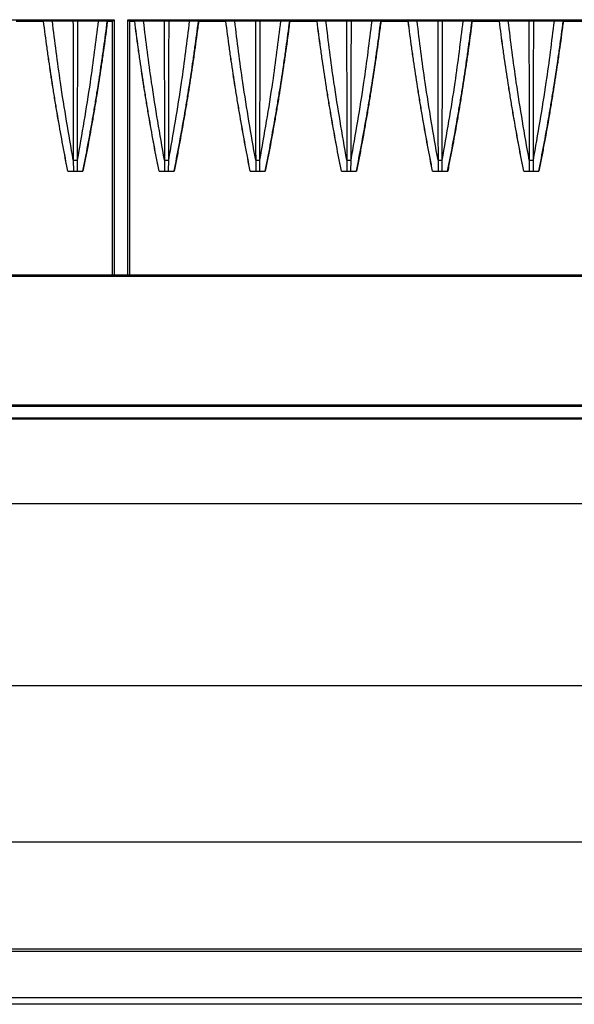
# Model space of a CAD drawing. Header units: millimetres. Extents: x 25 to 1935, y 715 to 2336.
# Tile 197 of 252: x 1689 to 1701, y 892 to 914. Entities that reach past the tile are written whole.
import ezdxf

# ---------------------------------------------------------------- set-up
doc = ezdxf.new("R2010")
doc.units = ezdxf.units.MM
doc.header["$LTSCALE"] = 2
doc.layers.get('0').update_dxf_attribs({"color": 2})

msp = doc.modelspace()

# ---------------------------------------------------------------- linework, layer by layer
at = {"color": 2, "linetype": 'Continuous', "lineweight": 30}
for p, q in [((1681.273, 913.52), (1690.863, 913.52)), ((1688.714, 913.487), (1689.313, 913.487)), ((1689.314, 913.488), (1689.313, 913.487)), ((1690.714, 913.487), (1690.713, 913.488)), ((1690.714, 913.487), (1690.83, 913.487)), ((1690.83, 913.487), (1690.863, 913.52)), ((1690.83, 907.92), (1690.83, 913.487)), ((1690.863, 913.52), (1690.863, 907.92)), ((1691.163, 913.52), (1706.863, 913.52)), ((1691.163, 907.92), (1691.163, 913.52)), ((1691.163, 913.52), (1691.197, 913.487)), ((1691.197, 913.487), (1691.313, 913.487)), ((1691.197, 913.487), (1691.197, 907.92)), ((1691.314, 913.488), (1691.313, 913.487)), ((1692.714, 913.487), (1692.713, 913.488)), ((1692.714, 913.487), (1693.313, 913.487)), ((1693.314, 913.488), (1693.313, 913.487)), ((1694.714, 913.487), (1694.713, 913.488)), ((1694.714, 913.487), (1695.313, 913.487)), ((1695.314, 913.488), (1695.313, 913.487)), ((1696.714, 913.487), (1696.713, 913.488)), ((1696.714, 913.487), (1697.313, 913.487)), ((1697.314, 913.488), (1697.313, 913.487)), ((1698.714, 913.487), (1698.713, 913.488)), ((1698.714, 913.487), (1699.313, 913.487)), ((1699.314, 913.488), (1699.313, 913.487)), ((1700.714, 913.487), (1700.713, 913.488)), ((1700.714, 913.487), (1701.313, 913.487)), ((1689.967, 910.444), (1689.968, 910.203)), ((1690.058, 910.203), (1690.059, 910.444)), ((1691.967, 910.444), (1691.968, 910.203)), ((1692.058, 910.203), (1692.059, 910.444)), ((1693.967, 910.444), (1693.968, 910.203)), ((1694.058, 910.203), (1694.059, 910.444)), ((1695.967, 910.444), (1695.968, 910.203)), ((1696.058, 910.203), (1696.059, 910.444)), ((1697.967, 910.444), (1697.968, 910.203)), ((1698.058, 910.203), (1698.059, 910.444)), ((1699.967, 910.444), (1699.968, 910.203)), ((1700.058, 910.203), (1700.059, 910.444)), ((1689.848, 910.2), (1689.849, 910.202)), ((1689.848, 910.2), (1690.179, 910.2)), ((1690.178, 910.202), (1690.179, 910.2)), ((1691.848, 910.2), (1691.849, 910.202)), ((1691.848, 910.2), (1692.179, 910.2)), ((1692.178, 910.202), (1692.179, 910.2)), ((1693.848, 910.2), (1693.849, 910.202)), ((1693.848, 910.2), (1694.179, 910.2)), ((1694.178, 910.202), (1694.179, 910.2)), ((1695.848, 910.2), (1695.849, 910.202)), ((1695.848, 910.2), (1696.179, 910.2)), ((1696.178, 910.202), (1696.179, 910.2)), ((1697.848, 910.2), (1697.849, 910.202)), ((1697.848, 910.2), (1698.179, 910.2)), ((1698.178, 910.202), (1698.179, 910.2)), ((1699.848, 910.2), (1699.849, 910.202)), ((1699.848, 910.2), (1700.179, 910.2)), ((1700.178, 910.202), (1700.179, 910.2)), ((1766.213, 907.889), (1659.814, 907.889)), ((1766.199, 907.92), (1659.827, 907.92)), ((1705.013, 905.07), (1664.925, 905.07)), ((1703.945, 905.043), (1666.068, 905.043)), ((1666.068, 904.798), (1703.945, 904.798)), ((1665.373, 904.77), (1705.013, 904.77)), ((1665.613, 902.92), (1753.413, 902.92)), ((1753.413, 898.92), (1665.613, 898.92)), ((1679.913, 895.5), (1753.113, 895.5)), ((1668.737, 893.159), (1753.413, 893.159)), ((1753.413, 893.1), (1668.737, 893.1)), ((1753.413, 892.081), (1669.98, 892.081)), ((1753.413, 891.942), (1669.069, 891.942))]:
    msp.add_line(p, q, dxfattribs=at)
at = {"color": 2, "linetype": 'Continuous', "lineweight": 30, "flags": 128}
for points in [[(1689.508, 913.49), (1689.451, 913.489), (1689.394, 913.489), (1689.314, 913.488)], [(1689.508, 913.49), (1689.658, 913.492), (1689.809, 913.493), (1689.96, 913.495)], [(1690.067, 913.495), (1690.217, 913.493), (1690.368, 913.492), (1690.519, 913.49)], [(1690.713, 913.488), (1690.656, 913.488), (1690.599, 913.489), (1690.519, 913.49)], [(1691.508, 913.49), (1691.451, 913.489), (1691.394, 913.489), (1691.314, 913.488)], [(1691.508, 913.49), (1691.658, 913.492), (1691.809, 913.493), (1691.96, 913.495)], [(1692.067, 913.495), (1692.217, 913.493), (1692.368, 913.492), (1692.519, 913.49)], [(1692.713, 913.488), (1692.656, 913.488), (1692.599, 913.489), (1692.519, 913.49)], [(1693.508, 913.49), (1693.451, 913.489), (1693.394, 913.489), (1693.314, 913.488)], [(1693.508, 913.49), (1693.658, 913.492), (1693.809, 913.493), (1693.96, 913.495)], [(1694.067, 913.495), (1694.217, 913.493), (1694.368, 913.492), (1694.519, 913.49)], [(1694.713, 913.488), (1694.656, 913.488), (1694.599, 913.489), (1694.519, 913.49)], [(1695.508, 913.49), (1695.451, 913.489), (1695.394, 913.489), (1695.314, 913.488)], [(1695.508, 913.49), (1695.658, 913.492), (1695.809, 913.493), (1695.96, 913.495)], [(1696.067, 913.495), (1696.217, 913.493), (1696.368, 913.492), (1696.519, 913.49)], [(1696.713, 913.488), (1696.656, 913.488), (1696.599, 913.489), (1696.519, 913.49)], [(1697.508, 913.49), (1697.451, 913.489), (1697.394, 913.489), (1697.314, 913.488)], [(1697.508, 913.49), (1697.658, 913.492), (1697.809, 913.493), (1697.96, 913.495)], [(1698.067, 913.495), (1698.217, 913.493), (1698.368, 913.492), (1698.519, 913.49)], [(1698.713, 913.488), (1698.656, 913.488), (1698.599, 913.489), (1698.519, 913.49)], [(1699.508, 913.49), (1699.451, 913.489), (1699.394, 913.489), (1699.314, 913.488)], [(1699.508, 913.49), (1699.658, 913.492), (1699.809, 913.493), (1699.96, 913.495)], [(1700.067, 913.495), (1700.217, 913.493), (1700.368, 913.492), (1700.519, 913.49)], [(1700.713, 913.488), (1700.656, 913.488), (1700.599, 913.489), (1700.519, 913.49)], [(1689.849, 910.202), (1689.908, 910.202), (1689.968, 910.203)], [(1690.058, 910.203), (1690.118, 910.202), (1690.178, 910.202)], [(1691.849, 910.202), (1691.908, 910.202), (1691.968, 910.203)], [(1692.058, 910.203), (1692.118, 910.202), (1692.178, 910.202)], [(1693.849, 910.202), (1693.908, 910.202), (1693.968, 910.203)], [(1694.058, 910.203), (1694.118, 910.202), (1694.178, 910.202)], [(1695.849, 910.202), (1695.908, 910.202), (1695.968, 910.203)], [(1696.058, 910.203), (1696.118, 910.202), (1696.178, 910.202)], [(1697.849, 910.202), (1697.908, 910.202), (1697.968, 910.203)], [(1698.058, 910.203), (1698.118, 910.202), (1698.178, 910.202)], [(1699.849, 910.202), (1699.908, 910.202), (1699.968, 910.203)], [(1700.058, 910.203), (1700.118, 910.202), (1700.178, 910.202)]]:
    msp.add_lwpolyline(points, dxfattribs=at)
at = {"color": 2, "linetype": 'Continuous', "lineweight": 30}
for points, knots in [([(1689.848, 910.2), (1689.838, 910.248), (1689.791, 910.484), (1689.711, 910.91), (1689.627, 911.384), (1689.563, 911.764), (1689.502, 912.145), (1689.444, 912.526), (1689.376, 913.005), (1689.338, 913.294), (1689.313, 913.487)], [0, 0, 0, 0, 0.043391, 0.216956, 0.390522, 0.477304, 0.564085, 0.737651, 0.824433, 1, 1, 1, 1]), ([(1689.849, 910.202), (1689.839, 910.249), (1689.792, 910.485), (1689.712, 910.911), (1689.628, 911.385), (1689.564, 911.766), (1689.503, 912.146), (1689.445, 912.527), (1689.377, 913.006), (1689.339, 913.295), (1689.314, 913.488)], [0, 0, 0, 0, 0.043394, 0.216972, 0.390551, 0.477339, 0.564127, 0.737705, 0.824494, 1, 1, 1, 1]), ([(1689.967, 910.444), (1689.868, 911.011), (1689.69, 912.023), (1689.563, 913.042), (1689.508, 913.49)], [0, 0, 0, 0, 0.560132, 1, 1, 1, 1]), ([(1689.96, 913.495), (1689.97, 913.495), (1689.987, 913.495), (1690.017, 913.495), (1690.043, 913.495), (1690.06, 913.495), (1690.067, 913.495)], [0, 0, 0, 0, 0.297111, 0.499955, 0.797047, 1, 1, 1, 1]), ([(1689.96, 913.495), (1689.961, 913.196), (1689.963, 912.423), (1689.965, 911.646), (1689.966, 911.049), (1689.966, 910.868), (1689.967, 910.628), (1689.967, 910.506), (1689.967, 910.445)], [0, 0, 0, 0, 0.294141, 0.7605, 0.763825, 0.880829, 0.939331, 1, 1, 1, 1]), ([(1690.059, 910.445), (1690.059, 910.504), (1690.06, 910.8), (1690.061, 911.516), (1690.064, 912.474), (1690.066, 913.194), (1690.067, 913.495)], [0, 0, 0, 0, 0.058295, 0.291474, 0.704193, 1, 1, 1, 1]), ([(1690.059, 910.444), (1690.159, 911.011), (1690.337, 912.022), (1690.464, 913.042), (1690.519, 913.49)], [0, 0, 0, 0, 0.560079, 1, 1, 1, 1]), ([(1690.178, 910.202), (1690.187, 910.249), (1690.234, 910.485), (1690.315, 910.911), (1690.399, 911.385), (1690.463, 911.765), (1690.524, 912.146), (1690.582, 912.527), (1690.65, 913.006), (1690.688, 913.295), (1690.713, 913.488)], [0, 0, 0, 0, 0.043393, 0.216968, 0.390544, 0.47733, 0.564117, 0.737692, 0.824478, 1, 1, 1, 1]), ([(1690.714, 913.487), (1690.708, 913.439), (1690.677, 913.2), (1690.632, 912.866), (1690.562, 912.389), (1690.503, 912.009), (1690.441, 911.628), (1690.376, 911.248), (1690.308, 910.869), (1690.236, 910.488), (1690.198, 910.297), (1690.179, 910.2)], [0, 0, 0, 0, 0.04339, 0.216952, 0.303732, 0.477295, 0.564075, 0.650855, 0.824417, 0.911197, 1, 1, 1, 1]), ([(1691.848, 910.2), (1691.838, 910.248), (1691.791, 910.484), (1691.711, 910.91), (1691.627, 911.384), (1691.563, 911.764), (1691.502, 912.145), (1691.444, 912.526), (1691.376, 913.005), (1691.338, 913.294), (1691.313, 913.487)], [0, 0, 0, 0, 0.043391, 0.216956, 0.390522, 0.477304, 0.564085, 0.737651, 0.824433, 1, 1, 1, 1]), ([(1691.849, 910.202), (1691.839, 910.249), (1691.792, 910.485), (1691.712, 910.911), (1691.628, 911.385), (1691.564, 911.766), (1691.503, 912.146), (1691.445, 912.527), (1691.377, 913.006), (1691.339, 913.295), (1691.314, 913.488)], [0, 0, 0, 0, 0.043394, 0.216972, 0.390551, 0.477339, 0.564127, 0.737705, 0.824494, 1, 1, 1, 1]), ([(1691.967, 910.444), (1691.868, 911.011), (1691.69, 912.023), (1691.563, 913.042), (1691.508, 913.49)], [0, 0, 0, 0, 0.560132, 1, 1, 1, 1]), ([(1691.96, 913.495), (1691.97, 913.495), (1691.987, 913.495), (1692.017, 913.495), (1692.043, 913.495), (1692.06, 913.495), (1692.067, 913.495)], [0, 0, 0, 0, 0.297111, 0.499955, 0.797047, 1, 1, 1, 1]), ([(1691.96, 913.495), (1691.961, 913.196), (1691.963, 912.423), (1691.965, 911.646), (1691.966, 911.049), (1691.966, 910.868), (1691.967, 910.628), (1691.967, 910.506), (1691.967, 910.445)], [0, 0, 0, 0, 0.294141, 0.7605, 0.763825, 0.880829, 0.939331, 1, 1, 1, 1]), ([(1692.059, 910.445), (1692.059, 910.504), (1692.06, 910.8), (1692.061, 911.516), (1692.064, 912.474), (1692.066, 913.194), (1692.067, 913.495)], [0, 0, 0, 0, 0.058295, 0.291474, 0.704193, 1, 1, 1, 1]), ([(1692.059, 910.444), (1692.159, 911.011), (1692.337, 912.022), (1692.464, 913.042), (1692.519, 913.49)], [0, 0, 0, 0, 0.560079, 1, 1, 1, 1]), ([(1692.178, 910.202), (1692.187, 910.249), (1692.234, 910.485), (1692.315, 910.911), (1692.399, 911.385), (1692.463, 911.765), (1692.524, 912.146), (1692.582, 912.527), (1692.65, 913.006), (1692.688, 913.295), (1692.713, 913.488)], [0, 0, 0, 0, 0.043393, 0.216968, 0.390544, 0.47733, 0.564117, 0.737692, 0.824478, 1, 1, 1, 1]), ([(1692.714, 913.487), (1692.708, 913.439), (1692.677, 913.2), (1692.632, 912.866), (1692.562, 912.389), (1692.503, 912.009), (1692.441, 911.628), (1692.376, 911.248), (1692.308, 910.869), (1692.236, 910.488), (1692.198, 910.297), (1692.179, 910.2)], [0, 0, 0, 0, 0.04339, 0.216952, 0.303732, 0.477295, 0.564075, 0.650855, 0.824417, 0.911197, 1, 1, 1, 1]), ([(1693.848, 910.2), (1693.838, 910.248), (1693.791, 910.484), (1693.711, 910.91), (1693.627, 911.384), (1693.563, 911.764), (1693.502, 912.145), (1693.444, 912.526), (1693.376, 913.005), (1693.338, 913.294), (1693.313, 913.487)], [0, 0, 0, 0, 0.043391, 0.216956, 0.390522, 0.477304, 0.564085, 0.737651, 0.824433, 1, 1, 1, 1]), ([(1693.849, 910.202), (1693.839, 910.249), (1693.792, 910.485), (1693.712, 910.911), (1693.628, 911.385), (1693.564, 911.766), (1693.503, 912.146), (1693.445, 912.527), (1693.377, 913.006), (1693.339, 913.295), (1693.314, 913.488)], [0, 0, 0, 0, 0.043394, 0.216972, 0.390551, 0.477339, 0.564127, 0.737705, 0.824494, 1, 1, 1, 1]), ([(1693.967, 910.444), (1693.868, 911.011), (1693.69, 912.023), (1693.563, 913.042), (1693.508, 913.49)], [0, 0, 0, 0, 0.560132, 1, 1, 1, 1]), ([(1693.96, 913.495), (1693.97, 913.495), (1693.987, 913.495), (1694.017, 913.495), (1694.043, 913.495), (1694.06, 913.495), (1694.067, 913.495)], [0, 0, 0, 0, 0.297111, 0.499955, 0.797047, 1, 1, 1, 1]), ([(1693.96, 913.495), (1693.961, 913.196), (1693.963, 912.423), (1693.965, 911.646), (1693.966, 911.049), (1693.966, 910.868), (1693.967, 910.628), (1693.967, 910.506), (1693.967, 910.445)], [0, 0, 0, 0, 0.294141, 0.7605, 0.763825, 0.880829, 0.939331, 1, 1, 1, 1]), ([(1694.059, 910.445), (1694.059, 910.504), (1694.06, 910.8), (1694.061, 911.516), (1694.064, 912.474), (1694.066, 913.194), (1694.067, 913.495)], [0, 0, 0, 0, 0.0582949, 0.2914744, 0.7041934, 1, 1, 1, 1]), ([(1694.059, 910.444), (1694.159, 911.011), (1694.337, 912.022), (1694.464, 913.042), (1694.519, 913.49)], [0, 0, 0, 0, 0.560079, 1, 1, 1, 1]), ([(1694.178, 910.202), (1694.187, 910.249), (1694.234, 910.485), (1694.315, 910.911), (1694.399, 911.385), (1694.463, 911.765), (1694.524, 912.146), (1694.582, 912.527), (1694.65, 913.006), (1694.688, 913.295), (1694.713, 913.488)], [0, 0, 0, 0, 0.043393, 0.216968, 0.390544, 0.47733, 0.564117, 0.737692, 0.824478, 1, 1, 1, 1]), ([(1694.714, 913.487), (1694.708, 913.439), (1694.677, 913.2), (1694.632, 912.866), (1694.562, 912.389), (1694.503, 912.009), (1694.441, 911.628), (1694.376, 911.248), (1694.308, 910.869), (1694.236, 910.488), (1694.198, 910.297), (1694.179, 910.2)], [0, 0, 0, 0, 0.04339, 0.216952, 0.303732, 0.477295, 0.564075, 0.650855, 0.824417, 0.911197, 1, 1, 1, 1]), ([(1695.848, 910.2), (1695.838, 910.248), (1695.791, 910.484), (1695.711, 910.91), (1695.627, 911.384), (1695.563, 911.764), (1695.502, 912.145), (1695.444, 912.526), (1695.376, 913.005), (1695.338, 913.294), (1695.313, 913.487)], [0, 0, 0, 0, 0.043391, 0.216956, 0.390522, 0.477304, 0.564085, 0.737651, 0.824433, 1, 1, 1, 1]), ([(1695.849, 910.202), (1695.839, 910.249), (1695.792, 910.485), (1695.712, 910.911), (1695.628, 911.385), (1695.564, 911.766), (1695.503, 912.146), (1695.445, 912.527), (1695.377, 913.006), (1695.339, 913.295), (1695.314, 913.488)], [0, 0, 0, 0, 0.043394, 0.216972, 0.390551, 0.477339, 0.564127, 0.737705, 0.824494, 1, 1, 1, 1]), ([(1695.967, 910.444), (1695.868, 911.011), (1695.69, 912.023), (1695.563, 913.042), (1695.508, 913.49)], [0, 0, 0, 0, 0.560132, 1, 1, 1, 1]), ([(1695.96, 913.495), (1695.97, 913.495), (1695.987, 913.495), (1696.017, 913.495), (1696.043, 913.495), (1696.06, 913.495), (1696.067, 913.495)], [0, 0, 0, 0, 0.297111, 0.499955, 0.797047, 1, 1, 1, 1]), ([(1695.96, 913.495), (1695.961, 913.196), (1695.963, 912.423), (1695.965, 911.646), (1695.966, 911.049), (1695.966, 910.868), (1695.967, 910.628), (1695.967, 910.506), (1695.967, 910.445)], [0, 0, 0, 0, 0.294141, 0.7605, 0.763825, 0.880829, 0.939331, 1, 1, 1, 1]), ([(1696.059, 910.445), (1696.059, 910.504), (1696.06, 910.8), (1696.061, 911.516), (1696.064, 912.474), (1696.066, 913.194), (1696.067, 913.495)], [0, 0, 0, 0, 0.0582949, 0.2914744, 0.7041934, 1, 1, 1, 1]), ([(1696.059, 910.444), (1696.159, 911.011), (1696.337, 912.022), (1696.464, 913.042), (1696.519, 913.49)], [0, 0, 0, 0, 0.560079, 1, 1, 1, 1]), ([(1696.178, 910.202), (1696.187, 910.249), (1696.234, 910.485), (1696.315, 910.911), (1696.399, 911.385), (1696.463, 911.765), (1696.524, 912.146), (1696.582, 912.527), (1696.65, 913.006), (1696.688, 913.295), (1696.713, 913.488)], [0, 0, 0, 0, 0.043393, 0.216968, 0.390544, 0.47733, 0.564117, 0.737692, 0.824478, 1, 1, 1, 1]), ([(1696.714, 913.487), (1696.708, 913.439), (1696.677, 913.2), (1696.632, 912.866), (1696.562, 912.389), (1696.503, 912.009), (1696.441, 911.628), (1696.376, 911.248), (1696.308, 910.869), (1696.236, 910.488), (1696.198, 910.297), (1696.179, 910.2)], [0, 0, 0, 0, 0.04339, 0.216952, 0.303732, 0.477295, 0.564075, 0.650855, 0.824417, 0.911197, 1, 1, 1, 1]), ([(1697.848, 910.2), (1697.838, 910.248), (1697.791, 910.484), (1697.711, 910.91), (1697.627, 911.384), (1697.563, 911.764), (1697.502, 912.145), (1697.444, 912.526), (1697.376, 913.005), (1697.338, 913.294), (1697.313, 913.487)], [0, 0, 0, 0, 0.043391, 0.216956, 0.390522, 0.477304, 0.564085, 0.737651, 0.824433, 1, 1, 1, 1]), ([(1697.849, 910.202), (1697.839, 910.249), (1697.792, 910.485), (1697.712, 910.911), (1697.628, 911.385), (1697.564, 911.766), (1697.503, 912.146), (1697.445, 912.527), (1697.377, 913.006), (1697.339, 913.295), (1697.314, 913.488)], [0, 0, 0, 0, 0.043394, 0.216972, 0.390551, 0.477339, 0.564127, 0.737705, 0.824494, 1, 1, 1, 1]), ([(1697.967, 910.444), (1697.868, 911.011), (1697.69, 912.023), (1697.563, 913.042), (1697.508, 913.49)], [0, 0, 0, 0, 0.560132, 1, 1, 1, 1]), ([(1697.96, 913.495), (1697.97, 913.495), (1697.987, 913.495), (1698.017, 913.495), (1698.043, 913.495), (1698.06, 913.495), (1698.067, 913.495)], [0, 0, 0, 0, 0.2971114, 0.4999552, 0.7970471, 1, 1, 1, 1]), ([(1697.96, 913.495), (1697.961, 913.196), (1697.963, 912.423), (1697.965, 911.646), (1697.966, 911.049), (1697.966, 910.868), (1697.967, 910.628), (1697.967, 910.506), (1697.967, 910.445)], [0, 0, 0, 0, 0.294141, 0.7605, 0.763825, 0.880829, 0.939331, 1, 1, 1, 1]), ([(1698.059, 910.445), (1698.059, 910.504), (1698.06, 910.8), (1698.061, 911.516), (1698.064, 912.474), (1698.066, 913.194), (1698.067, 913.495)], [0, 0, 0, 0, 0.0582949, 0.2914744, 0.7041934, 1, 1, 1, 1]), ([(1698.059, 910.444), (1698.159, 911.011), (1698.337, 912.022), (1698.464, 913.042), (1698.519, 913.49)], [0, 0, 0, 0, 0.560079, 1, 1, 1, 1]), ([(1698.178, 910.202), (1698.187, 910.249), (1698.234, 910.485), (1698.315, 910.911), (1698.399, 911.385), (1698.463, 911.765), (1698.524, 912.146), (1698.582, 912.527), (1698.65, 913.006), (1698.688, 913.295), (1698.713, 913.488)], [0, 0, 0, 0, 0.043393, 0.216968, 0.390544, 0.47733, 0.564117, 0.737692, 0.824478, 1, 1, 1, 1]), ([(1698.714, 913.487), (1698.708, 913.439), (1698.677, 913.2), (1698.632, 912.866), (1698.562, 912.389), (1698.503, 912.009), (1698.441, 911.628), (1698.376, 911.248), (1698.308, 910.869), (1698.236, 910.488), (1698.198, 910.297), (1698.179, 910.2)], [0, 0, 0, 0, 0.04339, 0.216952, 0.303732, 0.477295, 0.564075, 0.650855, 0.824417, 0.911197, 1, 1, 1, 1]), ([(1699.848, 910.2), (1699.838, 910.248), (1699.791, 910.484), (1699.711, 910.91), (1699.627, 911.384), (1699.563, 911.764), (1699.502, 912.145), (1699.444, 912.526), (1699.376, 913.005), (1699.338, 913.294), (1699.313, 913.487)], [0, 0, 0, 0, 0.043391, 0.216956, 0.390522, 0.477304, 0.564085, 0.737651, 0.824433, 1, 1, 1, 1]), ([(1699.849, 910.202), (1699.839, 910.249), (1699.792, 910.485), (1699.712, 910.911), (1699.628, 911.385), (1699.564, 911.766), (1699.503, 912.146), (1699.445, 912.527), (1699.377, 913.006), (1699.339, 913.295), (1699.314, 913.488)], [0, 0, 0, 0, 0.043394, 0.216972, 0.390551, 0.477339, 0.564127, 0.737705, 0.824494, 1, 1, 1, 1]), ([(1699.967, 910.444), (1699.868, 911.011), (1699.69, 912.023), (1699.563, 913.042), (1699.508, 913.49)], [0, 0, 0, 0, 0.560132, 1, 1, 1, 1]), ([(1699.96, 913.495), (1699.97, 913.495), (1699.987, 913.495), (1700.017, 913.495), (1700.043, 913.495), (1700.06, 913.495), (1700.067, 913.495)], [0, 0, 0, 0, 0.297111, 0.499955, 0.797047, 1, 1, 1, 1]), ([(1699.96, 913.495), (1699.961, 913.196), (1699.963, 912.423), (1699.965, 911.646), (1699.966, 911.049), (1699.966, 910.868), (1699.967, 910.628), (1699.967, 910.506), (1699.967, 910.445)], [0, 0, 0, 0, 0.294141, 0.7605004, 0.7638251, 0.880829, 0.9393309, 1, 1, 1, 1]), ([(1700.059, 910.445), (1700.059, 910.504), (1700.06, 910.8), (1700.061, 911.516), (1700.064, 912.474), (1700.066, 913.194), (1700.067, 913.495)], [0, 0, 0, 0, 0.0582949, 0.2914744, 0.7041934, 1, 1, 1, 1]), ([(1700.059, 910.444), (1700.159, 911.011), (1700.337, 912.022), (1700.464, 913.042), (1700.519, 913.49)], [0, 0, 0, 0, 0.560079, 1, 1, 1, 1]), ([(1700.178, 910.202), (1700.187, 910.249), (1700.234, 910.485), (1700.315, 910.911), (1700.399, 911.385), (1700.463, 911.765), (1700.524, 912.146), (1700.582, 912.527), (1700.65, 913.006), (1700.688, 913.295), (1700.713, 913.488)], [0, 0, 0, 0, 0.043393, 0.216968, 0.390544, 0.47733, 0.564117, 0.737692, 0.824478, 1, 1, 1, 1]), ([(1700.714, 913.487), (1700.708, 913.439), (1700.677, 913.2), (1700.632, 912.866), (1700.562, 912.389), (1700.503, 912.009), (1700.441, 911.628), (1700.376, 911.248), (1700.308, 910.869), (1700.236, 910.488), (1700.198, 910.297), (1700.179, 910.2)], [0, 0, 0, 0, 0.04339, 0.216952, 0.303732, 0.477295, 0.564075, 0.650855, 0.824417, 0.911197, 1, 1, 1, 1]), ([(1689.967, 910.444), (1689.975, 910.443), (1689.989, 910.443), (1690.005, 910.443), (1690.013, 910.443)], [0, 0, 0, 0, 0.5, 1, 1, 1, 1]), ([(1690.013, 910.444), (1690.013, 910.444), (1690.021, 910.444), (1690.037, 910.444), (1690.052, 910.444), (1690.059, 910.445)], [0, 0, 0, 0, 0.000242, 0.500121, 1, 1, 1, 1]), ([(1691.967, 910.444), (1691.975, 910.443), (1691.989, 910.443), (1692.005, 910.443), (1692.013, 910.443)], [0, 0, 0, 0, 0.5, 1, 1, 1, 1]), ([(1692.013, 910.444), (1692.013, 910.444), (1692.021, 910.444), (1692.037, 910.444), (1692.052, 910.444), (1692.059, 910.445)], [0, 0, 0, 0, 0.000242, 0.500121, 1, 1, 1, 1]), ([(1693.967, 910.444), (1693.975, 910.443), (1693.989, 910.443), (1694.005, 910.443), (1694.013, 910.443)], [0, 0, 0, 0, 0.5, 1, 1, 1, 1]), ([(1694.013, 910.444), (1694.013, 910.444), (1694.021, 910.444), (1694.037, 910.444), (1694.052, 910.444), (1694.059, 910.445)], [0, 0, 0, 0, 0.0002423, 0.5001211, 1, 1, 1, 1]), ([(1695.967, 910.444), (1695.975, 910.443), (1695.989, 910.443), (1696.005, 910.443), (1696.013, 910.443)], [0, 0, 0, 0, 0.5, 1, 1, 1, 1]), ([(1696.013, 910.444), (1696.013, 910.444), (1696.021, 910.444), (1696.037, 910.444), (1696.052, 910.444), (1696.059, 910.445)], [0, 0, 0, 0, 0.000242, 0.500121, 1, 1, 1, 1]), ([(1697.967, 910.444), (1697.975, 910.443), (1697.989, 910.443), (1698.005, 910.443), (1698.013, 910.443)], [0, 0, 0, 0, 0.5, 1, 1, 1, 1]), ([(1698.013, 910.444), (1698.013, 910.444), (1698.021, 910.444), (1698.037, 910.444), (1698.052, 910.444), (1698.059, 910.445)], [0, 0, 0, 0, 0.000242, 0.500121, 1, 1, 1, 1]), ([(1699.967, 910.444), (1699.975, 910.443), (1699.989, 910.443), (1700.005, 910.443), (1700.013, 910.443)], [0, 0, 0, 0, 0.5, 1, 1, 1, 1]), ([(1700.013, 910.444), (1700.013, 910.444), (1700.021, 910.444), (1700.037, 910.444), (1700.052, 910.444), (1700.059, 910.445)], [0, 0, 0, 0, 0.000242, 0.500121, 1, 1, 1, 1]), ([(1689.968, 910.203), (1689.978, 910.203), (1689.999, 910.203), (1690.032, 910.203), (1690.05, 910.203), (1690.058, 910.203)], [0, 0, 0, 0, 0.357625, 0.715278, 1, 1, 1, 1]), ([(1691.968, 910.203), (1691.978, 910.203), (1691.999, 910.203), (1692.032, 910.203), (1692.05, 910.203), (1692.058, 910.203)], [0, 0, 0, 0, 0.3576249, 0.7152776, 1, 1, 1, 1]), ([(1693.968, 910.203), (1693.978, 910.203), (1693.999, 910.203), (1694.032, 910.203), (1694.05, 910.203), (1694.058, 910.203)], [0, 0, 0, 0, 0.357625, 0.715278, 1, 1, 1, 1]), ([(1695.968, 910.203), (1695.978, 910.203), (1695.999, 910.203), (1696.032, 910.203), (1696.05, 910.203), (1696.058, 910.203)], [0, 0, 0, 0, 0.3576249, 0.7152776, 1, 1, 1, 1]), ([(1697.968, 910.203), (1697.978, 910.203), (1697.999, 910.203), (1698.032, 910.203), (1698.05, 910.203), (1698.058, 910.203)], [0, 0, 0, 0, 0.357625, 0.715278, 1, 1, 1, 1]), ([(1699.968, 910.203), (1699.978, 910.203), (1699.999, 910.203), (1700.032, 910.203), (1700.05, 910.203), (1700.058, 910.203)], [0, 0, 0, 0, 0.357625, 0.715278, 1, 1, 1, 1])]:
    msp.add_open_spline(points, degree=3, knots=knots, dxfattribs=at)

doc.saveas('drawing.dxf')
